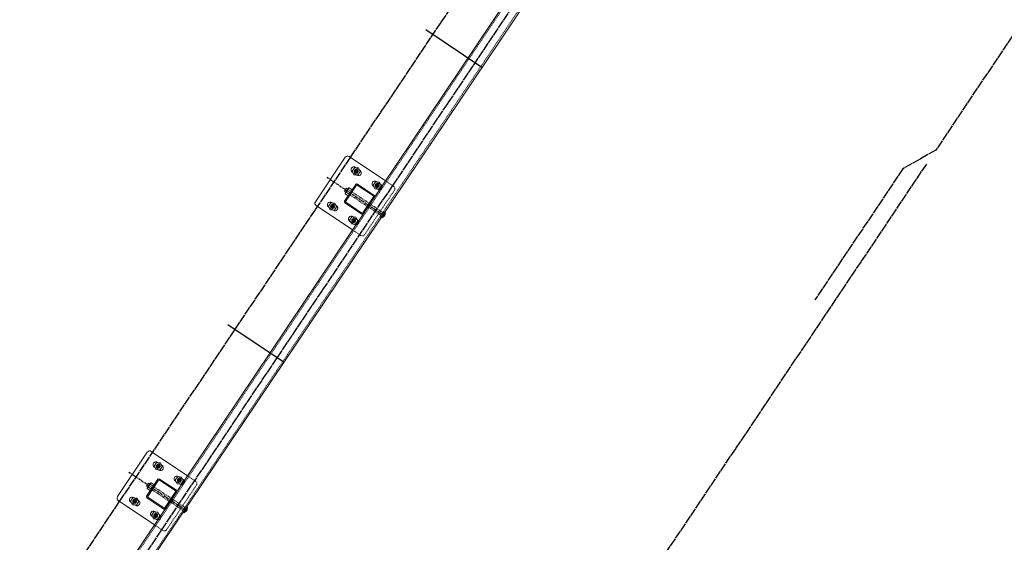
# Model space of a CAD drawing. Header units: inches. Extents: x 26089988 to 26091477, y 7484334 to 7485711.
# Tile 28 of 35: x 26090218 to 26090393, y 7485206 to 7485298. Entities that reach past the tile are written whole.
import ezdxf

# ---------------------------------------------------------------- set-up
doc = ezdxf.new("R2010")
doc.units = ezdxf.units.IN
doc.header["$MEASUREMENT"] = 0
for name, pattern in [('bcenterline', [0.5, 0.375, -0.03125, 0.0625, -0.03125]), ('bhiddenpr', [0.1875, 0.125, -0.0625]), ('brebarpr', [1.5625, 1.5, -0.0625]), ('DGN Style 2', [0.017105, 0.010263, -0.006842])]:
    doc.linetypes.add(name, pattern=pattern)
for name, color, linetype in [('BR_P_Rail_Centerline', 2, 'bcenterline'), ('BR_P_Rail_Hidden', 230, 'bhiddenpr'), ('BR_P_Rail_Object', 230, 'Continuous'), ('BR_P_Rail_Reinforcing', 30, 'brebarpr')]:
    doc.layers.add(name, color=color, linetype=linetype)

msp = doc.modelspace()

# ---------------------------------------------------------------- hatches: boundary and pattern name
at = {"layer": 'BR_P_Rail_Object', "lineweight": 0}
h = msp.add_hatch(color=151, dxfattribs=at)
edge = h.paths.add_edge_path()
edge.add_arc((26090277.95, 7485271.33), 0.438, 236.1527, 596.1527, ccw=False)
h = msp.add_hatch(color=151, dxfattribs=at)
edge = h.paths.add_edge_path()
edge.add_arc((26090281.69, 7485268.82), 0.438, 236.1527, 596.1527, ccw=False)
h = msp.add_hatch(color=151, dxfattribs=at)
edge = h.paths.add_edge_path()
edge.add_arc((26090273.77, 7485265.1), 0.438, 236.1527, 596.1527, ccw=False)
h = msp.add_hatch(color=151, dxfattribs=at)
edge = h.paths.add_edge_path()
edge.add_arc((26090277.51, 7485262.59), 0.438, 236.1527, 596.1527, ccw=False)
h = msp.add_hatch(color=151, dxfattribs=at)
edge = h.paths.add_edge_path()
edge.add_arc((26090242.86, 7485219.01), 0.438, 236.1527, 596.1527, ccw=False)
h = msp.add_hatch(color=151, dxfattribs=at)
edge = h.paths.add_edge_path()
edge.add_arc((26090246.6, 7485216.5), 0.438, 236.1527, 596.1527, ccw=False)
h = msp.add_hatch(color=151, dxfattribs=at)
edge = h.paths.add_edge_path()
edge.add_arc((26090238.68, 7485212.78), 0.438, 236.1527, 596.1527, ccw=False)
h = msp.add_hatch(color=151, dxfattribs=at)
edge = h.paths.add_edge_path()
edge.add_arc((26090242.42, 7485210.27), 0.438, 236.1527, 596.1527, ccw=False)

# ---------------------------------------------------------------- linework, layer by layer
at = {"layer": 'BR_P_Rail_Centerline'}
for p, q in [((26090272.75, 7485270.3), (26090282.71, 7485263.62)), ((26090237.66, 7485217.98), (26090247.62, 7485211.3))]:
    msp.add_line(p, q, dxfattribs=at)
at = {"layer": 'BR_P_Rail_Hidden', "color": 1, "linetype": 'DGN Style 2', "lineweight": 0}
for p, q in [((26090461.8, 7485535.59), (26090028.87, 7484890.05)), ((26090463.87, 7485534.2), (26090030.95, 7484888.66)), ((26090278.54, 7485271.53), (26090277.91, 7485271.96)), ((26090277.99, 7485270.7), (26090277.36, 7485271.12)), ((26090281.72, 7485268.2), (26090281.09, 7485268.62)), ((26090282.28, 7485269.03), (26090281.65, 7485269.45)), ((26090284.6, 7485268.68), (26090283.14, 7485269.65)), ((26090279.44, 7485260.09), (26090284.73, 7485267.98)), ((26090273.81, 7485264.47), (26090273.18, 7485264.9)), ((26090274.36, 7485265.3), (26090273.74, 7485265.73)), ((26090278.1, 7485262.8), (26090277.47, 7485263.22)), ((26090277.55, 7485261.97), (26090276.92, 7485262.39)), ((26090278.75, 7485259.96), (26090277.3, 7485260.93)), ((26090243.45, 7485219.21), (26090242.82, 7485219.63)), ((26090242.9, 7485218.38), (26090242.27, 7485218.8)), ((26090246.63, 7485215.87), (26090246, 7485216.3)), ((26090247.19, 7485216.7), (26090246.56, 7485217.13)), ((26090249.51, 7485216.35), (26090248.05, 7485217.33)), ((26090244.35, 7485207.77), (26090249.65, 7485215.66)), ((26090238.72, 7485212.15), (26090238.09, 7485212.57)), ((26090239.27, 7485212.98), (26090238.65, 7485213.4)), ((26090243.01, 7485210.47), (26090242.38, 7485210.9)), ((26090242.46, 7485209.64), (26090241.83, 7485210.07)), ((26090243.66, 7485207.63), (26090242.21, 7485208.61))]:
    msp.add_line(p, q, dxfattribs=at)
at = {"layer": 'BR_P_Rail_Hidden', "color": 1, "linetype": 'DGN Style 2'}
for p, q in [((26090282.36, 7485263.48), (26090276.72, 7485267.26)), ((26090282.7, 7485264), (26090277.07, 7485267.78)), ((26090282.27, 7485263.35), (26090282.79, 7485264.13)), ((26090282.45, 7485263.23), (26090282.27, 7485263.35)), ((26090282.97, 7485264.01), (26090282.79, 7485264.13)), ((26090247.27, 7485211.16), (26090241.63, 7485214.94)), ((26090247.61, 7485211.68), (26090241.98, 7485215.45)), ((26090247.18, 7485211.03), (26090247.7, 7485211.81)), ((26090247.36, 7485210.91), (26090247.18, 7485211.03)), ((26090247.88, 7485211.69), (26090247.7, 7485211.81))]:
    msp.add_line(p, q, dxfattribs=at)
at = {"layer": 'BR_P_Rail_Hidden', "color": 1, "linetype": 'DGN Style 2', "lineweight": 0, "extrusion": (0, 0, -1)}
for centre in [(-26090284.32, 7485268.26), (-26090249.23, 7485215.94)]:
    msp.add_arc(centre, 0.5, 123.8473, 213.8473, dxfattribs=at)
at = {"layer": 'BR_P_Rail_Hidden', "color": 1, "linetype": 'DGN Style 2', "lineweight": 0}
for centre in [(26090279.03, 7485260.37), (26090243.94, 7485208.05)]:
    msp.add_arc(centre, 0.5, 236.1527, 326.1527, dxfattribs=at)
at = {"layer": 'BR_P_Rail_Object', "color": 2, "lineweight": 13}
for p, q in [((26090028.66, 7484890.19), (26090461.59, 7485535.73)), ((26090464.08, 7485534.06), (26090031.15, 7484888.52))]:
    msp.add_line(p, q, dxfattribs=at)
at = {"layer": 'BR_P_Rail_Object'}
for p, q in [((26090290.29, 7485296.46), (26090300.26, 7485289.78)), ((26090255.2, 7485244.14), (26090265.17, 7485237.46))]:
    msp.add_line(p, q, dxfattribs=at)
at = {"layer": 'BR_P_Rail_Object', "color": 5, "lineweight": 13}
for p, q in [((26090270.72, 7485265.94), (26090276.01, 7485273.83)), ((26090283.14, 7485269.65), (26090276.71, 7485273.97)), ((26090277.3, 7485260.93), (26090270.86, 7485265.25)), ((26090235.63, 7485213.62), (26090240.92, 7485221.51)), ((26090248.05, 7485217.33), (26090241.62, 7485221.64)), ((26090242.21, 7485208.61), (26090235.77, 7485212.92))]:
    msp.add_line(p, q, dxfattribs=at)
at = {"layer": 'BR_P_Rail_Object', "color": 5, "lineweight": 0}
for p, q in [((26090277.91, 7485271.96), (26090277.81, 7485272.02)), ((26090277.36, 7485271.12), (26090277.26, 7485271.19)), ((26090278.09, 7485270.64), (26090277.99, 7485270.7)), ((26090278.64, 7485271.47), (26090278.54, 7485271.53)), ((26090275.9, 7485266.02), (26090277.9, 7485269.01)), ((26090276.09, 7485265.99), (26090278, 7485268.85)), ((26090281, 7485266.96), (26090278.15, 7485268.88)), ((26090281.17, 7485267.06), (26090278.18, 7485269.07)), ((26090281.09, 7485268.62), (26090280.99, 7485268.69)), ((26090281.65, 7485269.45), (26090281.55, 7485269.52)), ((26090282.38, 7485268.96), (26090282.28, 7485269.03)), ((26090279.12, 7485263.96), (26090281.03, 7485266.82)), ((26090279.22, 7485263.8), (26090281.22, 7485266.79)), ((26090281.82, 7485268.13), (26090281.72, 7485268.2)), ((26090273.18, 7485264.9), (26090273.08, 7485264.96)), ((26090273.74, 7485265.73), (26090273.63, 7485265.79)), ((26090274.47, 7485265.24), (26090274.36, 7485265.3)), ((26090278.94, 7485263.74), (26090275.95, 7485265.75)), ((26090278.97, 7485263.93), (26090276.11, 7485265.85)), ((26090273.91, 7485264.41), (26090273.81, 7485264.47)), ((26090277.47, 7485263.22), (26090277.37, 7485263.29)), ((26090276.92, 7485262.39), (26090276.82, 7485262.46)), ((26090277.65, 7485261.9), (26090277.55, 7485261.97)), ((26090278.2, 7485262.73), (26090278.1, 7485262.8)), ((26090242.82, 7485219.63), (26090242.72, 7485219.7)), ((26090242.27, 7485218.8), (26090242.17, 7485218.87)), ((26090243, 7485218.31), (26090242.9, 7485218.38)), ((26090243.55, 7485219.14), (26090243.45, 7485219.21)), ((26090240.81, 7485213.7), (26090242.81, 7485216.69)), ((26090241, 7485213.67), (26090242.91, 7485216.53)), ((26090245.91, 7485214.64), (26090243.06, 7485216.56)), ((26090246.08, 7485214.74), (26090243.09, 7485216.74)), ((26090246, 7485216.3), (26090245.9, 7485216.36)), ((26090246.56, 7485217.13), (26090246.46, 7485217.19)), ((26090247.29, 7485216.64), (26090247.19, 7485216.7)), ((26090244.03, 7485211.64), (26090245.94, 7485214.49)), ((26090244.13, 7485211.47), (26090246.13, 7485214.46)), ((26090246.73, 7485215.81), (26090246.63, 7485215.87)), ((26090238.09, 7485212.57), (26090237.99, 7485212.64)), ((26090238.65, 7485213.4), (26090238.55, 7485213.47)), ((26090239.38, 7485212.91), (26090239.27, 7485212.98)), ((26090243.85, 7485211.42), (26090240.86, 7485213.42)), ((26090243.88, 7485211.61), (26090241.02, 7485213.52)), ((26090238.82, 7485212.08), (26090238.72, 7485212.15)), ((26090242.38, 7485210.9), (26090242.28, 7485210.96)), ((26090241.83, 7485210.07), (26090241.73, 7485210.13)), ((26090242.56, 7485209.58), (26090242.46, 7485209.64)), ((26090243.11, 7485210.41), (26090243.01, 7485210.47))]:
    msp.add_line(p, q, dxfattribs=at)
at = {"layer": 'BR_P_Rail_Object', "color": 151, "lineweight": 13}
for p, q in [((26090276.53, 7485268.2), (26090276.65, 7485268.38)), ((26090277.25, 7485268.04), (26090276.72, 7485268.39)), ((26090275.89, 7485267.82), (26090276.24, 7485268.33)), ((26090276.15, 7485267.64), (26090275.89, 7485267.82)), ((26090276.01, 7485267.43), (26090276.12, 7485267.6)), ((26090276.55, 7485267), (26090276.02, 7485267.35)), ((26090276.18, 7485267.69), (26090276.12, 7485267.6)), ((26090276.18, 7485267.69), (26090276.47, 7485268.12)), ((26090276.2, 7485267.61), (26090276.72, 7485267.26)), ((26090276.5, 7485268.16), (26090276.24, 7485268.33)), ((26090276.53, 7485268.2), (26090276.47, 7485268.12)), ((26090276.55, 7485268.13), (26090277.07, 7485267.78)), ((26090240.8, 7485215.49), (26090241.15, 7485216.01)), ((26090241.41, 7485215.84), (26090241.15, 7485216.01)), ((26090241.44, 7485215.88), (26090241.56, 7485216.05)), ((26090242.16, 7485215.71), (26090241.63, 7485216.07)), ((26090241.06, 7485215.32), (26090240.8, 7485215.49)), ((26090240.92, 7485215.1), (26090241.03, 7485215.27)), ((26090241.46, 7485214.68), (26090240.93, 7485215.03)), ((26090241.09, 7485215.36), (26090241.03, 7485215.27)), ((26090241.09, 7485215.36), (26090241.38, 7485215.79)), ((26090241.11, 7485215.29), (26090241.63, 7485214.94)), ((26090241.44, 7485215.88), (26090241.38, 7485215.79)), ((26090241.46, 7485215.81), (26090241.98, 7485215.45))]:
    msp.add_line(p, q, dxfattribs=at)
at = {"layer": 'BR_P_Rail_Object', "color": 151, "linetype": 'Continuous', "lineweight": 13}
for p, q in [((26090282.61, 7485263.13), (26090282.35, 7485263.08)), ((26090282.65, 7485263.15), (26090282.36, 7485263.09)), ((26090282.69, 7485263.17), (26090282.37, 7485263.11)), ((26090282.72, 7485263.19), (26090282.38, 7485263.13)), ((26090282.38, 7485263.13), (26090282.4, 7485263.06)), ((26090282.75, 7485263.21), (26090282.39, 7485263.14)), ((26090282.39, 7485263.14), (26090282.41, 7485263.06)), ((26090282.77, 7485263.23), (26090282.4, 7485263.16)), ((26090282.4, 7485263.16), (26090282.42, 7485263.07)), ((26090282.79, 7485263.25), (26090282.41, 7485263.17)), ((26090282.41, 7485263.18), (26090282.44, 7485263.07)), ((26090282.81, 7485263.27), (26090282.42, 7485263.19)), ((26090282.83, 7485263.28), (26090282.43, 7485263.2)), ((26090282.43, 7485263.19), (26090282.45, 7485263.07)), ((26090282.85, 7485263.3), (26090282.44, 7485263.22)), ((26090282.44, 7485263.21), (26090282.46, 7485263.08)), ((26090282.45, 7485263.22), (26090282.47, 7485263.08)), ((26090282.87, 7485263.32), (26090282.46, 7485263.24)), ((26090282.46, 7485263.24), (26090282.49, 7485263.08)), ((26090282.88, 7485263.33), (26090282.47, 7485263.25)), ((26090282.47, 7485263.25), (26090282.5, 7485263.09)), ((26090282.9, 7485263.35), (26090282.48, 7485263.27)), ((26090282.48, 7485263.27), (26090282.51, 7485263.09)), ((26090282.91, 7485263.37), (26090282.49, 7485263.28)), ((26090282.49, 7485263.29), (26090282.53, 7485263.1)), ((26090282.93, 7485263.38), (26090282.5, 7485263.3)), ((26090282.5, 7485263.3), (26090282.54, 7485263.1)), ((26090282.94, 7485263.4), (26090282.51, 7485263.31)), ((26090282.51, 7485263.32), (26090282.55, 7485263.11)), ((26090282.95, 7485263.42), (26090282.52, 7485263.33)), ((26090282.52, 7485263.33), (26090282.56, 7485263.11)), ((26090282.96, 7485263.43), (26090282.53, 7485263.35)), ((26090282.53, 7485263.35), (26090282.58, 7485263.12)), ((26090282.97, 7485263.45), (26090282.54, 7485263.36)), ((26090282.54, 7485263.36), (26090282.59, 7485263.12)), ((26090282.98, 7485263.46), (26090282.55, 7485263.38)), ((26090282.55, 7485263.38), (26090282.6, 7485263.13)), ((26090282.99, 7485263.48), (26090282.56, 7485263.39)), ((26090282.56, 7485263.4), (26090282.61, 7485263.13)), ((26090283, 7485263.49), (26090282.57, 7485263.41)), ((26090282.57, 7485263.41), (26090282.63, 7485263.14)), ((26090283.01, 7485263.51), (26090282.58, 7485263.42)), ((26090282.58, 7485263.43), (26090282.64, 7485263.15)), ((26090283.02, 7485263.52), (26090282.59, 7485263.44)), ((26090282.59, 7485263.44), (26090282.65, 7485263.15)), ((26090283.03, 7485263.54), (26090282.6, 7485263.46)), ((26090282.6, 7485263.46), (26090282.66, 7485263.16)), ((26090283.03, 7485263.55), (26090282.61, 7485263.47)), ((26090282.61, 7485263.47), (26090282.68, 7485263.17)), ((26090283.04, 7485263.57), (26090282.62, 7485263.49)), ((26090282.62, 7485263.49), (26090282.69, 7485263.17)), ((26090283.05, 7485263.58), (26090282.63, 7485263.5)), ((26090283.05, 7485263.6), (26090282.64, 7485263.52)), ((26090282.64, 7485263.5), (26090282.7, 7485263.18)), ((26090283.06, 7485263.61), (26090282.65, 7485263.53)), ((26090282.65, 7485263.52), (26090282.71, 7485263.19)), ((26090282.66, 7485263.54), (26090282.72, 7485263.2)), ((26090283.07, 7485263.63), (26090282.67, 7485263.55)), ((26090282.67, 7485263.55), (26090282.74, 7485263.2)), ((26090283.07, 7485263.64), (26090282.68, 7485263.56)), ((26090282.68, 7485263.57), (26090282.75, 7485263.21)), ((26090283.08, 7485263.66), (26090282.69, 7485263.58)), ((26090282.69, 7485263.58), (26090282.76, 7485263.22)), ((26090283.08, 7485263.67), (26090282.7, 7485263.6)), ((26090282.7, 7485263.6), (26090282.77, 7485263.23)), ((26090283.09, 7485263.69), (26090282.71, 7485263.61)), ((26090282.71, 7485263.61), (26090282.78, 7485263.24)), ((26090283.09, 7485263.7), (26090282.72, 7485263.63)), ((26090282.72, 7485263.63), (26090282.79, 7485263.25)), ((26090283.09, 7485263.72), (26090282.73, 7485263.64)), ((26090282.73, 7485263.65), (26090282.81, 7485263.26)), ((26090283.1, 7485263.73), (26090282.74, 7485263.66)), ((26090282.74, 7485263.66), (26090282.82, 7485263.27)), ((26090283.1, 7485263.74), (26090282.75, 7485263.67)), ((26090282.75, 7485263.68), (26090282.83, 7485263.28)), ((26090283.11, 7485263.76), (26090282.76, 7485263.69)), ((26090282.76, 7485263.69), (26090282.84, 7485263.29)), ((26090283.11, 7485263.77), (26090282.77, 7485263.71)), ((26090282.77, 7485263.71), (26090282.85, 7485263.3)), ((26090283.11, 7485263.79), (26090282.78, 7485263.72)), ((26090282.78, 7485263.72), (26090282.86, 7485263.31)), ((26090283.11, 7485263.8), (26090282.79, 7485263.74)), ((26090282.79, 7485263.74), (26090282.87, 7485263.32)), ((26090283.12, 7485263.81), (26090282.8, 7485263.75)), ((26090282.8, 7485263.76), (26090282.89, 7485263.34)), ((26090283.12, 7485263.83), (26090282.81, 7485263.77)), ((26090282.81, 7485263.77), (26090282.9, 7485263.35)), ((26090283.12, 7485263.84), (26090282.82, 7485263.78)), ((26090282.82, 7485263.79), (26090282.91, 7485263.36)), ((26090283.12, 7485263.86), (26090282.83, 7485263.8)), ((26090282.83, 7485263.8), (26090282.92, 7485263.37)), ((26090283.12, 7485263.87), (26090282.84, 7485263.82)), ((26090283.12, 7485263.88), (26090282.85, 7485263.83)), ((26090282.85, 7485263.82), (26090282.93, 7485263.39)), ((26090283.12, 7485263.9), (26090282.86, 7485263.85)), ((26090282.86, 7485263.83), (26090282.94, 7485263.4)), ((26090282.87, 7485263.85), (26090282.95, 7485263.42)), ((26090283.13, 7485263.91), (26090282.88, 7485263.86)), ((26090282.88, 7485263.87), (26090282.96, 7485263.43)), ((26090283.13, 7485263.93), (26090282.89, 7485263.88)), ((26090282.89, 7485263.88), (26090282.97, 7485263.45)), ((26090283.13, 7485263.94), (26090282.9, 7485263.89)), ((26090282.9, 7485263.9), (26090282.98, 7485263.46)), ((26090283.13, 7485263.95), (26090282.91, 7485263.91)), ((26090282.91, 7485263.91), (26090282.99, 7485263.48)), ((26090283.13, 7485263.97), (26090282.92, 7485263.92)), ((26090282.92, 7485263.93), (26090283, 7485263.5)), ((26090283.13, 7485263.98), (26090282.93, 7485263.94)), ((26090282.93, 7485263.94), (26090283.01, 7485263.51)), ((26090283.13, 7485263.99), (26090282.94, 7485263.96)), ((26090282.94, 7485263.96), (26090283.02, 7485263.53)), ((26090283.12, 7485264.01), (26090282.95, 7485263.97)), ((26090282.95, 7485263.97), (26090283.03, 7485263.55)), ((26090283.12, 7485264.02), (26090282.96, 7485263.99)), ((26090282.96, 7485263.99), (26090283.04, 7485263.57)), ((26090283.12, 7485264.03), (26090282.97, 7485264)), ((26090282.97, 7485264.01), (26090283.05, 7485263.59)), ((26090283.12, 7485264.05), (26090282.98, 7485264.02)), ((26090282.98, 7485264.02), (26090283.06, 7485263.62)), ((26090283.12, 7485264.06), (26090282.99, 7485264.03)), ((26090282.99, 7485264.04), (26090283.07, 7485263.64)), ((26090283.12, 7485264.07), (26090283, 7485264.05)), ((26090283, 7485264.05), (26090283.08, 7485263.66)), ((26090283.12, 7485264.09), (26090283.01, 7485264.07)), ((26090283.01, 7485264.07), (26090283.09, 7485263.69)), ((26090283.11, 7485264.1), (26090283.02, 7485264.08)), ((26090283.02, 7485264.08), (26090283.1, 7485263.72)), ((26090283.11, 7485264.11), (26090283.03, 7485264.1)), ((26090283.03, 7485264.1), (26090283.1, 7485263.75)), ((26090283.11, 7485264.13), (26090283.04, 7485264.11)), ((26090283.11, 7485264.14), (26090283.05, 7485264.13)), ((26090283.05, 7485264.12), (26090283.11, 7485263.78)), ((26090283.1, 7485264.15), (26090283.06, 7485264.14)), ((26090283.06, 7485264.13), (26090283.12, 7485263.82)), ((26090283.1, 7485264.17), (26090283.07, 7485264.16)), ((26090283.07, 7485264.15), (26090283.12, 7485263.86)), ((26090283.08, 7485264.16), (26090283.13, 7485263.91)), ((26090283.1, 7485264.18), (26090283.09, 7485264.18)), ((26090283.09, 7485264.18), (26090283.13, 7485263.98)), ((26090282.45, 7485263.07), (26090282.33, 7485263.05)), ((26090282.33, 7485263.05), (26090282.33, 7485263.05)), ((26090282.55, 7485263.11), (26090282.34, 7485263.06)), ((26090282.34, 7485263.07), (26090282.34, 7485263.05)), ((26090282.35, 7485263.08), (26090282.36, 7485263.05)), ((26090282.36, 7485263.1), (26090282.37, 7485263.05)), ((26090282.37, 7485263.11), (26090282.38, 7485263.06)), ((26090247.46, 7485210.78), (26090247.25, 7485210.74)), ((26090247.52, 7485210.81), (26090247.26, 7485210.76)), ((26090247.26, 7485210.76), (26090247.27, 7485210.73)), ((26090247.56, 7485210.83), (26090247.27, 7485210.77)), ((26090247.27, 7485210.77), (26090247.28, 7485210.73)), ((26090247.6, 7485210.85), (26090247.28, 7485210.79)), ((26090247.28, 7485210.79), (26090247.29, 7485210.73)), ((26090247.63, 7485210.87), (26090247.29, 7485210.8)), ((26090247.29, 7485210.81), (26090247.31, 7485210.74)), ((26090247.66, 7485210.89), (26090247.3, 7485210.82)), ((26090247.3, 7485210.82), (26090247.32, 7485210.74)), ((26090247.68, 7485210.91), (26090247.31, 7485210.83)), ((26090247.31, 7485210.84), (26090247.33, 7485210.74)), ((26090247.7, 7485210.93), (26090247.32, 7485210.85)), ((26090247.72, 7485210.94), (26090247.33, 7485210.87)), ((26090247.33, 7485210.85), (26090247.35, 7485210.75)), ((26090247.74, 7485210.96), (26090247.34, 7485210.88)), ((26090247.34, 7485210.87), (26090247.36, 7485210.75)), ((26090247.76, 7485210.98), (26090247.35, 7485210.9)), ((26090247.35, 7485210.88), (26090247.37, 7485210.75)), ((26090247.36, 7485210.9), (26090247.38, 7485210.76)), ((26090247.78, 7485210.99), (26090247.37, 7485210.91)), ((26090247.37, 7485210.92), (26090247.4, 7485210.76)), ((26090247.79, 7485211.01), (26090247.38, 7485210.93)), ((26090247.38, 7485210.93), (26090247.41, 7485210.76)), ((26090247.81, 7485211.03), (26090247.39, 7485210.94)), ((26090247.39, 7485210.95), (26090247.42, 7485210.77)), ((26090247.82, 7485211.04), (26090247.4, 7485210.96)), ((26090247.4, 7485210.96), (26090247.44, 7485210.77)), ((26090247.84, 7485211.06), (26090247.41, 7485210.98)), ((26090247.41, 7485210.98), (26090247.45, 7485210.78)), ((26090247.85, 7485211.08), (26090247.42, 7485210.99)), ((26090247.42, 7485210.99), (26090247.46, 7485210.78)), ((26090247.86, 7485211.09), (26090247.43, 7485211.01)), ((26090247.43, 7485211.01), (26090247.47, 7485210.79)), ((26090247.87, 7485211.11), (26090247.44, 7485211.02)), ((26090247.44, 7485211.03), (26090247.49, 7485210.79)), ((26090247.88, 7485211.12), (26090247.45, 7485211.04)), ((26090247.45, 7485211.04), (26090247.5, 7485210.8)), ((26090247.89, 7485211.14), (26090247.46, 7485211.05)), ((26090247.46, 7485211.06), (26090247.51, 7485210.8)), ((26090247.9, 7485211.15), (26090247.47, 7485211.07)), ((26090247.47, 7485211.07), (26090247.52, 7485210.81)), ((26090247.91, 7485211.17), (26090247.48, 7485211.09)), ((26090247.48, 7485211.09), (26090247.54, 7485210.82)), ((26090247.92, 7485211.19), (26090247.49, 7485211.1)), ((26090247.49, 7485211.1), (26090247.55, 7485210.82)), ((26090247.93, 7485211.2), (26090247.5, 7485211.12)), ((26090247.5, 7485211.12), (26090247.56, 7485210.83)), ((26090247.94, 7485211.22), (26090247.51, 7485211.13)), ((26090247.51, 7485211.13), (26090247.57, 7485210.84)), ((26090247.94, 7485211.23), (26090247.52, 7485211.15)), ((26090247.52, 7485211.15), (26090247.59, 7485210.84)), ((26090247.95, 7485211.25), (26090247.53, 7485211.16)), ((26090247.96, 7485211.26), (26090247.54, 7485211.18)), ((26090247.54, 7485211.17), (26090247.6, 7485210.85)), ((26090247.96, 7485211.28), (26090247.55, 7485211.19)), ((26090247.55, 7485211.18), (26090247.61, 7485210.86)), ((26090247.97, 7485211.29), (26090247.56, 7485211.21)), ((26090247.56, 7485211.2), (26090247.62, 7485210.87)), ((26090247.57, 7485211.21), (26090247.63, 7485210.87)), ((26090247.98, 7485211.31), (26090247.58, 7485211.23)), ((26090247.58, 7485211.23), (26090247.65, 7485210.88)), ((26090247.98, 7485211.32), (26090247.59, 7485211.24)), ((26090247.59, 7485211.24), (26090247.66, 7485210.89)), ((26090247.99, 7485211.33), (26090247.6, 7485211.26)), ((26090247.6, 7485211.26), (26090247.67, 7485210.9)), ((26090247.99, 7485211.35), (26090247.61, 7485211.27)), ((26090247.61, 7485211.28), (26090247.68, 7485210.91)), ((26090248, 7485211.36), (26090247.62, 7485211.29)), ((26090247.62, 7485211.29), (26090247.69, 7485210.92)), ((26090248, 7485211.38), (26090247.63, 7485211.3)), ((26090247.63, 7485211.31), (26090247.7, 7485210.93)), ((26090248, 7485211.39), (26090247.64, 7485211.32)), ((26090247.64, 7485211.32), (26090247.72, 7485210.94)), ((26090248.01, 7485211.41), (26090247.65, 7485211.34)), ((26090247.65, 7485211.34), (26090247.73, 7485210.95)), ((26090248.01, 7485211.42), (26090247.66, 7485211.35)), ((26090247.66, 7485211.35), (26090247.74, 7485210.96)), ((26090248.02, 7485211.44), (26090247.67, 7485211.37)), ((26090247.67, 7485211.37), (26090247.75, 7485210.97)), ((26090248.02, 7485211.45), (26090247.68, 7485211.38)), ((26090247.68, 7485211.39), (26090247.76, 7485210.98)), ((26090248.02, 7485211.46), (26090247.69, 7485211.4)), ((26090247.69, 7485211.4), (26090247.77, 7485210.99)), ((26090248.02, 7485211.48), (26090247.7, 7485211.41)), ((26090247.7, 7485211.42), (26090247.79, 7485211)), ((26090248.03, 7485211.49), (26090247.71, 7485211.43)), ((26090247.71, 7485211.43), (26090247.8, 7485211.01)), ((26090248.03, 7485211.51), (26090247.72, 7485211.45)), ((26090247.72, 7485211.45), (26090247.81, 7485211.03)), ((26090248.03, 7485211.52), (26090247.73, 7485211.46)), ((26090247.73, 7485211.46), (26090247.82, 7485211.04)), ((26090248.03, 7485211.53), (26090247.74, 7485211.48)), ((26090248.03, 7485211.55), (26090247.75, 7485211.49)), ((26090247.75, 7485211.48), (26090247.83, 7485211.05)), ((26090248.03, 7485211.56), (26090247.76, 7485211.51)), ((26090247.76, 7485211.5), (26090247.84, 7485211.07)), ((26090248.03, 7485211.57), (26090247.77, 7485211.52)), ((26090247.77, 7485211.51), (26090247.85, 7485211.08)), ((26090247.78, 7485211.53), (26090247.86, 7485211.09)), ((26090248.04, 7485211.59), (26090247.79, 7485211.54)), ((26090247.79, 7485211.54), (26090247.87, 7485211.11)), ((26090248.04, 7485211.6), (26090247.8, 7485211.55)), ((26090247.8, 7485211.56), (26090247.88, 7485211.12)), ((26090248.04, 7485211.62), (26090247.81, 7485211.57)), ((26090247.81, 7485211.57), (26090247.89, 7485211.14)), ((26090248.04, 7485211.63), (26090247.82, 7485211.59)), ((26090247.82, 7485211.59), (26090247.9, 7485211.16)), ((26090248.04, 7485211.64), (26090247.83, 7485211.6)), ((26090247.83, 7485211.6), (26090247.91, 7485211.17)), ((26090248.04, 7485211.66), (26090247.84, 7485211.62)), ((26090247.84, 7485211.62), (26090247.92, 7485211.19)), ((26090248.04, 7485211.67), (26090247.85, 7485211.63)), ((26090247.85, 7485211.64), (26090247.93, 7485211.21)), ((26090248.03, 7485211.68), (26090247.86, 7485211.65)), ((26090247.86, 7485211.65), (26090247.94, 7485211.23)), ((26090248.03, 7485211.7), (26090247.87, 7485211.66)), ((26090247.87, 7485211.67), (26090247.95, 7485211.25)), ((26090248.03, 7485211.71), (26090247.88, 7485211.68)), ((26090247.88, 7485211.68), (26090247.96, 7485211.27)), ((26090248.03, 7485211.72), (26090247.89, 7485211.7)), ((26090247.89, 7485211.7), (26090247.97, 7485211.29)), ((26090248.03, 7485211.74), (26090247.9, 7485211.71)), ((26090247.9, 7485211.71), (26090247.98, 7485211.32)), ((26090248.03, 7485211.75), (26090247.91, 7485211.73)), ((26090247.91, 7485211.73), (26090247.99, 7485211.34)), ((26090248.03, 7485211.76), (26090247.92, 7485211.74)), ((26090247.92, 7485211.75), (26090248, 7485211.37)), ((26090248.02, 7485211.78), (26090247.93, 7485211.76)), ((26090247.93, 7485211.76), (26090248.01, 7485211.4)), ((26090248.02, 7485211.79), (26090247.94, 7485211.77)), ((26090247.94, 7485211.78), (26090248.01, 7485211.43)), ((26090248.02, 7485211.8), (26090247.95, 7485211.79)), ((26090248.02, 7485211.82), (26090247.96, 7485211.81)), ((26090247.96, 7485211.79), (26090248.02, 7485211.46)), ((26090248.01, 7485211.83), (26090247.97, 7485211.82)), ((26090247.97, 7485211.81), (26090248.03, 7485211.5)), ((26090248.01, 7485211.84), (26090247.98, 7485211.84)), ((26090247.98, 7485211.82), (26090248.03, 7485211.54)), ((26090247.99, 7485211.84), (26090248.04, 7485211.59)), ((26090248, 7485211.86), (26090248.04, 7485211.66)), ((26090248.01, 7485211.85), (26090248, 7485211.85)), ((26090247.36, 7485210.75), (26090247.24, 7485210.73)), ((26090247.24, 7485210.73), (26090247.24, 7485210.73)), ((26090247.25, 7485210.74), (26090247.25, 7485210.73))]:
    msp.add_line(p, q, dxfattribs=at)
at = {"layer": 'BR_P_Rail_Object', "color": 151, "linetype": 'Continuous', "lineweight": 0, "flags": 128}
for points in [[(26090278.67, 7485271.28), (26090278.35, 7485271.93), (26090277.63, 7485271.97), (26090277.23, 7485271.38), (26090277.55, 7485270.73), (26090278.27, 7485270.68), (26090278.67, 7485271.28)], [(26090282.4, 7485268.77), (26090282.09, 7485269.42), (26090281.37, 7485269.47), (26090280.97, 7485268.87), (26090281.29, 7485268.23), (26090282, 7485268.18), (26090282.4, 7485268.77)], [(26090274.49, 7485265.05), (26090274.17, 7485265.7), (26090273.45, 7485265.75), (26090273.05, 7485265.15), (26090273.37, 7485264.5), (26090274.09, 7485264.45), (26090274.49, 7485265.05)], [(26090278.23, 7485262.55), (26090277.91, 7485263.19), (26090277.19, 7485263.24), (26090276.79, 7485262.64), (26090277.11, 7485262), (26090277.83, 7485261.95), (26090278.23, 7485262.55)], [(26090243.58, 7485218.96), (26090243.26, 7485219.6), (26090242.54, 7485219.65), (26090242.14, 7485219.05), (26090242.46, 7485218.41), (26090243.18, 7485218.36), (26090243.58, 7485218.96)], [(26090247.31, 7485216.45), (26090247, 7485217.1), (26090246.28, 7485217.14), (26090245.88, 7485216.55), (26090246.2, 7485215.9), (26090246.91, 7485215.85), (26090247.31, 7485216.45)], [(26090239.4, 7485212.73), (26090239.08, 7485213.37), (26090238.36, 7485213.42), (26090237.96, 7485212.82), (26090238.28, 7485212.18), (26090239, 7485212.13), (26090239.4, 7485212.73)], [(26090243.14, 7485210.22), (26090242.82, 7485210.87), (26090242.1, 7485210.92), (26090241.7, 7485210.32), (26090242.02, 7485209.67), (26090242.74, 7485209.63), (26090243.14, 7485210.22)]]:
    msp.add_lwpolyline(points, close=True, dxfattribs=at)
at = {"layer": 'BR_P_Rail_Object', "color": 151, "linetype": 'Continuous', "lineweight": 13, "flags": 128}
for points in [[(26090281.69, 7485268.82), (26090281.69, 7485268.82)], [(26090246.6, 7485216.5), (26090246.6, 7485216.5)]]:
    msp.add_lwpolyline(points, dxfattribs=at)
at = {"layer": 'BR_P_Rail_Object', "color": 5, "lineweight": 13}
for centre, start, end in [((26090276.43, 7485273.55), 56.1527, 146.1527), ((26090271.14, 7485265.66), 146.1527, 236.1527), ((26090241.34, 7485221.23), 56.1527, 146.1527), ((26090236.05, 7485213.34), 146.1527, 236.1527)]:
    msp.add_arc(centre, 0.5, start, end, dxfattribs=at)
at = {"layer": 'BR_P_Rail_Object', "color": 5, "lineweight": 0}
for centre, radius, start, end in [((26090277.53, 7485271.61), 0.5, 146.1527, 236.1527), ((26090278.07, 7485268.9), 0.2, 56.1527, 146.1527), ((26090281.27, 7485269.1), 0.5, 146.1527, 236.1527), ((26090280.95, 7485266.87), 0.107, 326.1527, 56.1527), ((26090281.06, 7485266.9), 0.2, 326.1527, 56.1527), ((26090273.36, 7485265.38), 0.5, 146.1527, 236.1527), ((26090277.09, 7485262.87), 0.5, 146.1527, 236.1527), ((26090279.05, 7485263.91), 0.2, 236.1527, 326.1527), ((26090242.44, 7485219.28), 0.5, 146.1527, 236.1527), ((26090242.98, 7485216.58), 0.2, 56.1527, 146.1527), ((26090246.18, 7485216.78), 0.5, 146.1527, 236.1527), ((26090245.86, 7485214.55), 0.107, 326.1527, 56.1527), ((26090245.97, 7485214.57), 0.2, 326.1527, 56.1527), ((26090238.27, 7485213.06), 0.5, 146.1527, 236.1527), ((26090242, 7485210.55), 0.5, 146.1527, 236.1527), ((26090243.96, 7485211.58), 0.2, 236.1527, 326.1527)]:
    msp.add_arc(centre, radius, start, end, dxfattribs=at)
at = {"layer": 'BR_P_Rail_Object', "color": 5, "lineweight": 0, "extrusion": (0, 0, -1)}
for centre, radius, start, end in [((-26090277.53, 7485271.61), 0.5, 33.8473, 123.8473), ((-26090278.36, 7485271.05), 0.5, 213.8473, 303.8473), ((-26090278.36, 7485271.05), 0.5, 123.8473, 213.8473), ((-26090278.09, 7485268.79), 0.107, 33.8473, 123.8473), ((-26090281.27, 7485269.1), 0.5, 33.8473, 123.8473), ((-26090282.1, 7485268.54), 0.5, 123.8473, 213.8473), ((-26090282.1, 7485268.54), 0.5, 213.8473, 303.8473), ((-26090273.36, 7485265.38), 0.5, 33.8473, 123.8473), ((-26090274.19, 7485264.82), 0.5, 123.8473, 213.8473), ((-26090276.06, 7485265.91), 0.2, 303.8473, 33.8473), ((-26090276.17, 7485265.93), 0.107, 303.8473, 33.8473), ((-26090274.19, 7485264.82), 0.5, 213.8473, 303.8473), ((-26090277.09, 7485262.87), 0.5, 33.8473, 123.8473), ((-26090279.03, 7485264.02), 0.107, 213.8473, 303.8473), ((-26090277.92, 7485262.31), 0.5, 213.8473, 303.8473), ((-26090277.92, 7485262.31), 0.5, 123.8473, 213.8473), ((-26090242.44, 7485219.28), 0.5, 33.8473, 123.8473), ((-26090243.27, 7485218.73), 0.5, 213.8473, 303.8473), ((-26090243.27, 7485218.73), 0.5, 123.8473, 213.8473), ((-26090243, 7485216.47), 0.107, 33.8473, 123.8473), ((-26090246.18, 7485216.78), 0.5, 33.8473, 123.8473), ((-26090247.01, 7485216.22), 0.5, 123.8473, 213.8473), ((-26090247.01, 7485216.22), 0.5, 213.8473, 303.8473), ((-26090238.27, 7485213.06), 0.5, 33.8473, 123.8473), ((-26090239.1, 7485212.5), 0.5, 123.8473, 213.8473), ((-26090240.97, 7485213.59), 0.2, 303.8473, 33.8473), ((-26090241.08, 7485213.61), 0.107, 303.8473, 33.8473), ((-26090239.1, 7485212.5), 0.5, 213.8473, 303.8473), ((-26090242, 7485210.55), 0.5, 33.8473, 123.8473), ((-26090243.94, 7485211.7), 0.107, 213.8473, 303.8473), ((-26090242.83, 7485209.99), 0.5, 213.8473, 303.8473), ((-26090242.83, 7485209.99), 0.5, 123.8473, 213.8473)]:
    msp.add_arc(centre, radius, start, end, dxfattribs=at)
at = {"layer": 'BR_P_Rail_Object', "color": 151, "lineweight": 13, "extrusion": (0, 0, -1)}
for centre, start, end in [((-26090276.69, 7485268.35), 33.8473, 123.8473), ((-26090276.05, 7485267.4), 303.8473, 33.8473), ((-26090276.23, 7485267.66), 303.8473, 33.8473), ((-26090276.58, 7485268.18), 303.8473, 33.8473), ((-26090241.6, 7485216.02), 33.8473, 123.8473), ((-26090240.96, 7485215.07), 303.8473, 33.8473), ((-26090241.14, 7485215.33), 303.8473, 33.8473), ((-26090241.49, 7485215.85), 303.8473, 33.8473)]:
    msp.add_arc(centre, 0.0533, start, end, dxfattribs=at)
at = {"layer": 'BR_P_Rail_Object', "color": 151, "lineweight": 13}
for centre in [(26090276.17, 7485267.57), (26090276.52, 7485268.09), (26090241.08, 7485215.24), (26090241.43, 7485215.76)]:
    msp.add_arc(centre, 0.0533, 56.1527, 146.1527, dxfattribs=at)
at = {"layer": 'BR_P_Rail_Object', "color": 151, "linetype": 'Continuous', "lineweight": 13}
for centre in [(26090282.21, 7485263.95), (26090247.12, 7485211.63)]:
    msp.add_arc(centre, 0.912, 277.2648, 15.0406, dxfattribs=at)
at = {"layer": 'BR_P_Rail_Reinforcing'}
for points in [[(26090514.62, 7485474.76), (26090380.71, 7485275.09), (26090374.88, 7485271.78), (26090359.28, 7485248.53)], [(26090319.67, 7485337.58), (26090185.76, 7485137.91), (26090184.91, 7485131.25), (26090169.32, 7485108)], [(26090327.15, 7485332.57), (26090193.24, 7485132.9), (26090187.4, 7485129.58), (26090171.81, 7485106.33)], [(26090379.04, 7485272.6), (26090245.13, 7485072.93), (26090239.3, 7485069.62), (26090223.7, 7485046.36)]]:
    msp.add_lwpolyline(points, dxfattribs=at)

doc.saveas('drawing.dxf')
